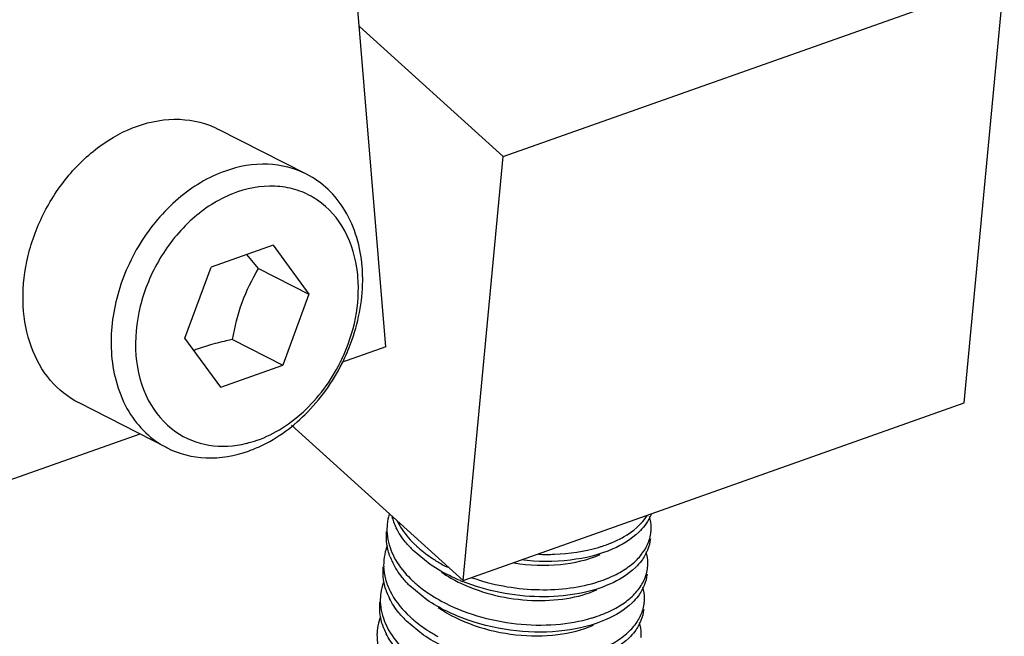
# Model space of a CAD drawing. Header units: millimetres. Extents: x -24622 to 57, y -1603 to 1112.
# Tile 214 of 219: x -71 to -60, y 612 to 619. Entities that reach past the tile are written whole.
import ezdxf

# ---------------------------------------------------------------- set-up
doc = ezdxf.new("R2010")
doc.units = ezdxf.units.MM

msp = doc.modelspace()

# ---------------------------------------------------------------- linework, layer by layer
at = {"color": 7, "linetype": 'Continuous'}
for p, q in [((-66.857, 615.55), (-67.563, 624.142)), ((-65.518, 617.717), (-59.807, 619.742)), ((-60.264, 614.913), (-59.807, 619.742)), ((-67.157, 619.199), (-65.518, 617.717)), ((-67.758, 617.517), (-68.761, 618.028)), ((-65.975, 612.889), (-65.518, 617.717)), ((-68.141, 616.708), (-68.847, 616.458)), ((-68.141, 616.708), (-67.731, 616.15)), ((-68.305, 616.442), (-68.44, 616.602)), ((-69.145, 615.649), (-68.847, 616.458)), ((-68.305, 616.442), (-67.731, 616.15)), ((-67.731, 616.15), (-68.029, 615.341)), ((-68.735, 615.09), (-69.145, 615.649)), ((-68.877, 615.565), (-68.994, 615.528)), ((-68.602, 615.633), (-68.029, 615.341)), ((-66.857, 615.55), (-67.361, 615.372)), ((-68.735, 615.09), (-68.029, 615.341)), ((-69.348, 614.399), (-70.351, 614.911)), ((-65.975, 612.889), (-60.264, 614.913)), ((-67.929, 614.656), (-65.975, 612.889)), ((-69.658, 614.557), (-72.868, 613.419)), ((-66.35, 613.071), (-66.543, 613.23)), ((-66.388, 612.669), (-66.582, 612.827)), ((-66.426, 612.267), (-66.62, 612.425))]:
    msp.add_line(p, q, dxfattribs=at)
for centre, radius, start, end in [((-68.754, 616.21), 1.587, 4.9792, 8.7962), ((-68.906, 616.318), 1.787, 0.9775, 4.6758), ((-68.322, 613.632), 2.011, 109.5136, 111.0148), ((-68.76, 615.741), 1.329, 283.8524, 289.2549), ((-68.936, 615.81), 1.536, 289.5598, 294.8507), ((-66.236, 613.468), 0.606, 163.161, 174.5226), ((-66.105, 613.812), 0.709, 196.195, 201.0903), ((-66.051, 613.833), 0.768, 201.1068, 206.6656), ((-64.283, 613.487), 0.451, 344.7273, 354.5896), ((-65.655, 614.204), 1.254, 225.4194, 227.3259), ((-64.805, 614.572), 1.358, 292.3619, 292.9655), ((-65.716, 614.07), 1.179, 222.4546, 225.4267), ((-66.278, 613.067), 0.602, 174.62, 182.1105), ((-66.092, 613.429), 0.764, 200.8971, 206.2323), ((-65.392, 614.539), 1.681, 237.0539, 237.387), ((-65.343, 614.616), 1.773, 237.4075, 241.6008), ((-65.272, 614.744), 1.919, 241.5457, 242.7287), ((-64.321, 613.084), 0.451, 344.705, 354.5634), ((-65.753, 613.668), 1.181, 222.5014, 225.4264), ((-65.693, 613.801), 1.255, 225.4194, 227.326), ((-65.258, 614.424), 1.735, 242.1231, 244.9381), ((-65.172, 614.893), 2.173, 247.4201, 248.1712), ((-64.846, 614.176), 1.365, 292.3595, 292.6193), ((-66.127, 613.028), 0.768, 201.1122, 206.6387), ((-65.43, 614.136), 1.681, 237.055, 237.3793), ((-65.381, 614.214), 1.773, 237.3999, 241.5941), ((-64.359, 612.682), 0.451, 344.7435, 354.5489), ((-65.792, 613.265), 1.179, 222.4547, 225.4267), ((-65.732, 613.399), 1.254, 225.4193, 227.3215), ((-66.165, 612.626), 0.768, 201.1005, 206.6556), ((-65.467, 613.736), 1.684, 237.0466, 237.5031), ((-65.418, 613.814), 1.776, 237.5222, 241.5833)]:
    msp.add_arc(centre, radius, start, end, dxfattribs=at)
for points, start_tangent, end_tangent in [([(-69.687, 618.065), (-69.204, 618.142), (-68.761, 618.028)], (0.942532, 0.334117), (0.890696, -0.454599)), ([(-70.352, 614.911), (-70.676, 615.168), (-70.894, 615.548), (-70.987, 616.015), (-70.946, 616.524), (-70.774, 617.028), (-70.487, 617.48), (-70.114, 617.836), (-69.687, 618.065)], (-0.890696, 0.454599), (0.942532, 0.334117)), ([(-67.758, 617.517), (-68.2, 617.63), (-68.684, 617.553)], (-0.890887, 0.454225), (-0.942532, -0.334117)), ([(-68.684, 617.553), (-69.22, 617.238), (-69.655, 616.728), (-69.813, 616.423), (-69.922, 616.101), (-69.98, 615.452)], (-0.942532, -0.334117), (0.081866, -0.996643)), ([(-67.125, 616.464), (-67.321, 617.102), (-67.514, 617.344), (-67.758, 617.517)], (-0.081866, 0.996643), (-0.890871, 0.454256)), ([(-67.186, 616.452), (-67.356, 616.927), (-67.682, 617.252), (-67.891, 617.342), (-68.119, 617.38), (-68.602, 617.294), (-69.061, 617.005), (-69.429, 616.556), (-69.654, 616.012), (-69.703, 615.451)], (-0.153273, 0.988184), (0.077965, -0.996956)), ([(-68.602, 615.633), (-68.492, 616.057), (-68.305, 616.442)], (0.171755, 0.98514), (0.513664, 0.857992)), ([(-67.356, 615.411), (-67.201, 615.878), (-67.173, 616.347)], (0.429098, 0.903258), (-0.077155, 0.997019)), ([(-67.334, 615.401), (-67.239, 615.632), (-67.119, 616.349)], (0.431855, 0.901943), (-0.017392, 0.999849)), ([(-68.602, 615.633), (-68.673, 615.618), (-68.877, 615.565)], (-0.978916, -0.204265), (-0.959026, -0.283317)), ([(-69.98, 615.452), (-69.784, 614.813), (-69.592, 614.572), (-69.348, 614.399)], (0.081866, -0.996643), (0.890871, -0.454256)), ([(-69.703, 615.451), (-69.562, 614.944), (-69.25, 614.583)], (0.086578, -0.996245), (0.819745, -0.572729)), ([(-68.322, 614.486), (-68.034, 614.627), (-67.768, 614.836), (-67.356, 615.411)], (0.940759, 0.339075), (0.429098, 0.903258)), ([(-68.29, 614.416), (-67.743, 614.811), (-67.334, 615.401)], (0.907686, 0.419651), (0.431855, 0.901943)), ([(-69.25, 614.583), (-68.872, 614.43), (-68.442, 614.451)], (0.819745, -0.572729), (0.971091, 0.238708)), ([(-69.348, 614.399), (-68.905, 614.285), (-68.422, 614.363)], (0.890887, -0.454225), (0.942532, 0.334117)), ([(-63.833, 613.642), (-63.847, 613.61), (-63.904, 613.516)], (-0.364096, -0.931361), (-0.600259, -0.799806)), ([(-66.839, 613.526), (-66.842, 613.483), (-66.831, 613.355)], (-0.094591, -0.995516), (0.184082, -0.982911)), ([(-66.725, 613.561), (-66.687, 613.496), (-66.536, 613.31)], (0.458201, -0.888849), (0.712152, -0.702026)), ([(-64.275, 613.321), (-64.146, 613.385), (-63.872, 613.632)], (0.920733, 0.390193), (0.539809, 0.841788)), ([(-63.834, 613.444), (-63.832, 613.488), (-63.851, 613.618)], (0.093721, 0.995599), (-0.277486, 0.96073)), ([(-66.806, 613.157), (-66.843, 613.301), (-66.847, 613.445)], (-0.35603, 0.934475), (0.094079, 0.995565)), ([(-66.586, 613.274), (-66.631, 613.326), (-66.737, 613.489)], (-0.674788, 0.738012), (-0.448155, 0.893956)), ([(-63.904, 613.516), (-63.972, 613.439), (-64.268, 613.247)], (-0.600259, -0.799806), (-0.915964, -0.401261)), ([(-66.831, 613.355), (-66.744, 613.124), (-66.574, 612.908)], (0.184082, -0.982911), (0.712152, -0.702026)), ([(-64.433, 613.265), (-64.396, 613.277), (-64.289, 613.316)], (0.958543, 0.284947), (0.924792, 0.380473)), ([(-64.321, 612.916), (-64.147, 613.005), (-64.007, 613.113), (-63.907, 613.235), (-63.848, 613.368)], (0.923079, 0.384609), (0.263171, 0.964749)), ([(-63.841, 613.364), (-63.873, 613.235), (-63.942, 613.114)], (-0.094216, -0.995552), (-0.599482, -0.800388)), ([(-66.84, 613.283), (-66.853, 613.244), (-66.877, 613.123)], (-0.355639, -0.934623), (-0.094079, -0.995565)), ([(-66.506, 613.281), (-66.46, 613.241), (-66.306, 613.128)], (0.735115, -0.677942), (0.839181, -0.543852)), ([(-64.268, 613.247), (-64.751, 613.121), (-65.313, 613.122)], (-0.915964, -0.401261), (-0.993441, 0.114344)), ([(-65.113, 613.187), (-64.933, 613.187), (-64.433, 613.265)], (0.999272, -0.038153), (0.958543, 0.284947)), ([(-63.872, 613.042), (-63.87, 613.085), (-63.888, 613.215)], (0.094216, 0.995552), (-0.274789, 0.961504)), ([(-66.623, 612.871), (-66.669, 612.924), (-66.777, 613.092)], (-0.675394, 0.737457), (-0.441422, 0.8973)), ([(-65.395, 613.088), (-64.866, 613.072), (-64.412, 613.184)], (0.988266, -0.152742), (0.915879, 0.401455)), ([(-63.942, 613.114), (-64.01, 613.037), (-64.306, 612.845)], (-0.599482, -0.800388), (-0.915957, -0.401276)), ([(-66.843, 612.752), (-66.881, 612.897), (-66.885, 613.043)], (-0.359497, 0.933146), (0.094437, 0.995531)), ([(-66.88, 613.044), (-66.859, 612.905), (-66.806, 612.767), (-66.612, 612.505)], (0.036648, -0.999328), (0.712152, -0.702026)), ([(-66.006, 612.887), (-66.099, 612.928), (-66.35, 613.071)], (-0.923338, 0.383989), (-0.824461, 0.565919)), ([(-66.221, 612.983), (-66.185, 612.959), (-66.069, 612.891)], (0.824364, -0.56606), (0.883814, -0.467838)), ([(-64.371, 612.509), (-64.193, 612.598), (-64.049, 612.707), (-63.946, 612.83), (-63.886, 612.965)], (0.92667, 0.375876), (0.263584, 0.964636)), ([(-66.884, 612.865), (-66.895, 612.83), (-66.915, 612.721)], (-0.331105, -0.943594), (-0.094437, -0.995531)), ([(-66.544, 612.879), (-66.498, 612.839), (-66.344, 612.725)], (0.735116, -0.677942), (0.839191, -0.543837)), ([(-65.992, 612.853), (-65.605, 612.719), (-65.191, 612.662), (-64.792, 612.684), (-64.45, 612.782)], (0.905727, -0.423861), (0.915788, 0.401662)), ([(-64.306, 612.845), (-64.675, 612.736), (-65.104, 612.703), (-65.552, 612.75), (-65.98, 612.876)], (-0.915957, -0.401276), (-0.928292, 0.371853)), ([(-65.875, 612.92), (-65.153, 612.785), (-64.796, 612.798), (-64.47, 612.863)], (0.944428, -0.328719), (0.958435, 0.28531)), ([(-64.47, 612.863), (-64.433, 612.875), (-64.327, 612.914)], (0.958435, 0.28531), (0.924814, 0.380419)), ([(-63.879, 612.961), (-63.911, 612.833), (-63.98, 612.711)], (-0.094467, -0.995528), (-0.600709, -0.799468)), ([(-63.91, 612.639), (-63.908, 612.682), (-63.927, 612.813)], (0.094467, 0.995528), (-0.275183, 0.961392)), ([(-66.881, 612.35), (-66.919, 612.495), (-66.923, 612.641)], (-0.359298, 0.933223), (0.094542, 0.995521)), ([(-66.915, 612.721), (-66.918, 612.678), (-66.907, 612.55)], (-0.094437, -0.995531), (0.184188, -0.982891)), ([(-66.662, 612.469), (-66.707, 612.521), (-66.813, 612.684)], (-0.674789, 0.738011), (-0.447743, 0.894162)), ([(-64.344, 612.443), (-64.817, 612.318), (-65.367, 612.314), (-65.917, 612.436), (-66.388, 612.669)], (-0.915977, -0.40123), (-0.824457, 0.565924)), ([(-66.224, 612.654), (-65.818, 612.487), (-65.368, 612.396), (-64.917, 612.387), (-64.508, 612.461)], (0.879116, -0.476607), (0.958318, 0.285703)), ([(-63.98, 612.711), (-64.048, 612.634), (-64.344, 612.443)], (-0.600709, -0.799468), (-0.915977, -0.40123)), ([(-66.907, 612.55), (-66.82, 612.319), (-66.65, 612.103)], (0.184188, -0.982891), (0.712152, -0.702026)), ([(-66.259, 612.58), (-65.849, 612.377), (-65.372, 612.27), (-64.896, 612.273), (-64.488, 612.38)], (0.824303, -0.56615), (0.915875, 0.401464)), ([(-64.388, 612.115), (-64.217, 612.204), (-64.081, 612.311), (-63.982, 612.432), (-63.924, 612.563)], (0.920336, 0.39113), (0.262931, 0.964815)), ([(-63.917, 612.559), (-63.949, 612.431), (-64.018, 612.309)], (-0.093691, -0.995601), (-0.600248, -0.799814)), ([(-66.922, 612.463), (-66.933, 612.427), (-66.954, 612.319)], (-0.330787, -0.943706), (-0.094542, -0.995521)), ([(-66.582, 612.477), (-66.536, 612.436), (-66.383, 612.323)], (0.735063, -0.677999), (0.83911, -0.543963)), ([(-64.508, 612.461), (-64.472, 612.472), (-64.371, 612.509)], (0.958318, 0.285703), (0.92667, 0.375876)), ([(-63.948, 612.237), (-63.946, 612.28), (-63.965, 612.411)], (0.093691, 0.995601), (-0.277445, 0.960742)), ([(-66.954, 612.319), (-66.956, 612.276), (-66.945, 612.146)], (-0.094542, -0.995521), (0.185806, -0.982586)), ([(-64.018, 612.309), (-64.086, 612.232), (-64.383, 612.04)], (-0.600248, -0.799814), (-0.915963, -0.401264)), ([(-66.7, 612.066), (-66.745, 612.119), (-66.851, 612.282)], (-0.67481, 0.737991), (-0.448001, 0.894033)), ([(-64.383, 612.04), (-64.855, 611.916), (-65.405, 611.912), (-65.955, 612.034), (-66.426, 612.267)], (-0.915963, -0.401264), (-0.824458, 0.565924))]:
    msp.add_spline(points, degree=3, dxfattribs=dict(at, start_tangent=start_tangent, end_tangent=end_tangent))

doc.saveas('drawing.dxf')
